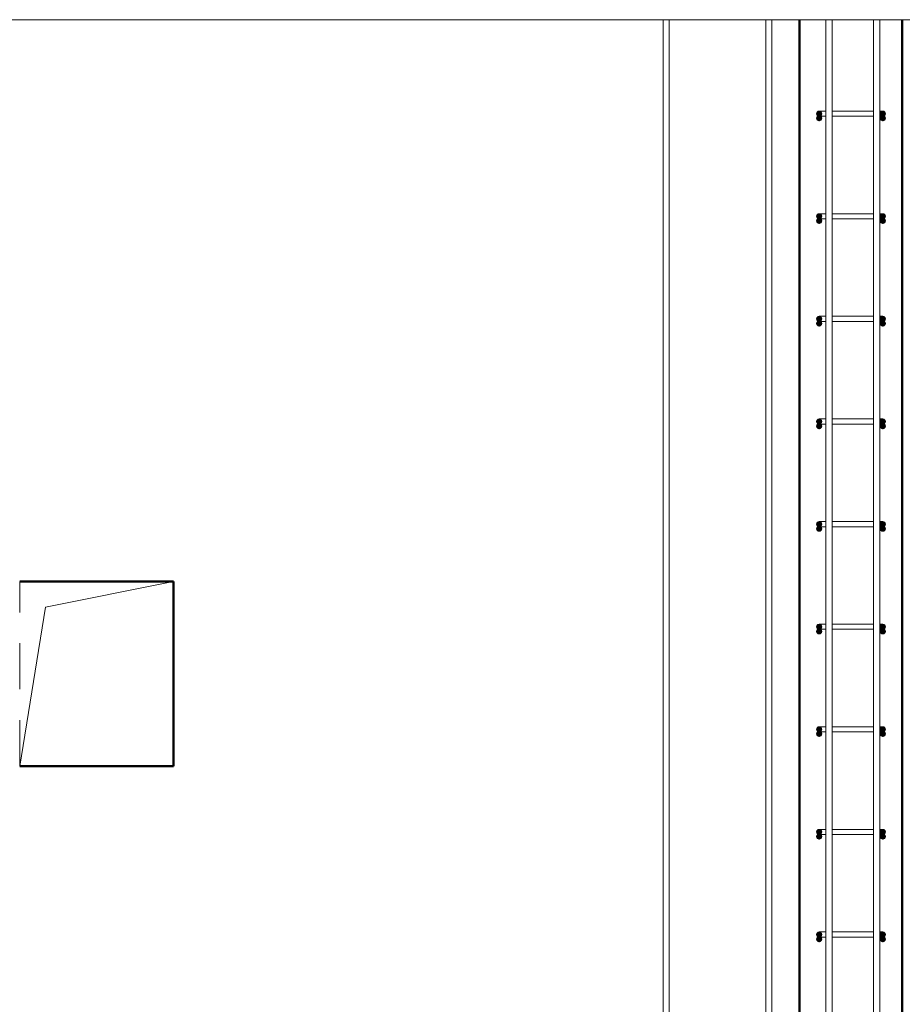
# Model space of a CAD drawing. Header units: millimetres. Extents: x -17509 to 45024, y 2611 to 9111.
# Tile 21 of 93: x 1543 to 3263, y 4826 to 6745. Entities that reach past the tile are written whole.
import ezdxf

# ---------------------------------------------------------------- set-up
doc = ezdxf.new("R2010")
doc.units = ezdxf.units.MM
doc.linetypes.add('ADSK_Невидимые', pattern=[150, 90, -60])
for name, color, linetype, lineweight in [('A-DETL-GENF-HDLN', 90, 'ADSK_Невидимые', 20), ('A-DETL-GENF-OTLN', 92, 'Continuous', 20), ('A-DOOR-____-OTLN', 31, 'Continuous', 20), ('A-WALL-____-MCUT', 113, 'Continuous', 50), ('A-WALL-____-OTLN', 113, 'Continuous', 20), ('S-RBAR-____-MCUT', 171, 'Continuous', 20), ('S-RBAR-____-OTLN', 171, 'Continuous', 100)]:
    doc.layers.add(name, color=color, linetype=linetype, lineweight=lineweight)

# ---------------------------------------------------------------- blocks, each defined once
blk = doc.blocks.new('ADSK_Дверь_ПроемПрямоугольный - ADSK_Дверь_ПроемПрямоугольный-V4-КЖ1_Р_ВЭ2_Армирование_9')
at = {"layer": 'A-DETL-GENF-HDLN'}
for p, q in [((-15200.001, 5290), (-15200.001, 5650)), ((-15200.001, 5650), (-14900.001, 5650)), ((-14900.001, 5650), (-14900.001, 5290))]:
    blk.add_line(p, q, dxfattribs=at)
at = {"layer": 'A-DETL-GENF-OTLN'}
for p, q in [((-15150.001, 5600), (-14900.001, 5650)), ((-15200.001, 5290), (-15150.001, 5600))]:
    blk.add_line(p, q, dxfattribs=at)

msp = doc.modelspace()

# ---------------------------------------------------------------- hatches: boundary and pattern name
at = {"layer": 'S-RBAR-____-MCUT'}
h = msp.add_hatch(color=256, dxfattribs=at)
edge = h.paths.add_edge_path()
edge.add_arc((3100.723, 6562), 5, 0, 360)
for points in [[(3100.723, 6557), (3105.4782, 6560.4549), (3103.6619, 6566.0451), (3097.784, 6566.0451), (3095.9677, 6560.4549)], [(3224.723, 6557), (3229.4782, 6560.4549), (3227.6619, 6566.0451), (3221.784, 6566.0451), (3219.9677, 6560.4549)], [(3100.723, 6548), (3105.4782, 6551.4549), (3103.6619, 6557.0451), (3097.784, 6557.0451), (3095.9677, 6551.4549)], [(3224.723, 6548), (3229.4782, 6551.4549), (3227.6619, 6557.0451), (3221.784, 6557.0451), (3219.9677, 6551.4549)], [(3100.723, 6357), (3105.4782, 6360.4549), (3103.6619, 6366.0451), (3097.784, 6366.0451), (3095.9677, 6360.4549)], [(3100.723, 6348), (3105.4782, 6351.4549), (3103.6619, 6357.0451), (3097.784, 6357.0451), (3095.9677, 6351.4549)], [(3224.723, 6357), (3229.4782, 6360.4549), (3227.6619, 6366.0451), (3221.784, 6366.0451), (3219.9677, 6360.4549)], [(3224.723, 6348), (3229.4782, 6351.4549), (3227.6619, 6357.0451), (3221.784, 6357.0451), (3219.9677, 6351.4549)], [(3100.723, 6157), (3105.4782, 6160.4549), (3103.6619, 6166.0451), (3097.784, 6166.0451), (3095.9677, 6160.4549)], [(3224.723, 6157), (3229.4782, 6160.4549), (3227.6619, 6166.0451), (3221.784, 6166.0451), (3219.9677, 6160.4549)], [(3100.723, 6148), (3105.4782, 6151.4549), (3103.6619, 6157.0451), (3097.784, 6157.0451), (3095.9677, 6151.4549)], [(3224.723, 6148), (3229.4782, 6151.4549), (3227.6619, 6157.0451), (3221.784, 6157.0451), (3219.9677, 6151.4549)], [(3100.723, 5957), (3105.4782, 5960.4549), (3103.6619, 5966.0451), (3097.784, 5966.0451), (3095.9677, 5960.4549)], [(3100.723, 5948), (3105.4782, 5951.4549), (3103.6619, 5957.0451), (3097.784, 5957.0451), (3095.9677, 5951.4549)], [(3224.723, 5957), (3229.4782, 5960.4549), (3227.6619, 5966.0451), (3221.784, 5966.0451), (3219.9677, 5960.4549)], [(3224.723, 5948), (3229.4782, 5951.4549), (3227.6619, 5957.0451), (3221.784, 5957.0451), (3219.9677, 5951.4549)], [(3100.723, 5757), (3105.4782, 5760.4549), (3103.6619, 5766.0451), (3097.784, 5766.0451), (3095.9677, 5760.4549)], [(3224.723, 5757), (3229.4782, 5760.4549), (3227.6619, 5766.0451), (3221.784, 5766.0451), (3219.9677, 5760.4549)], [(3100.723, 5748), (3105.4782, 5751.4549), (3103.6619, 5757.0451), (3097.784, 5757.0451), (3095.9677, 5751.4549)], [(3224.723, 5748), (3229.4782, 5751.4549), (3227.6619, 5757.0451), (3221.784, 5757.0451), (3219.9677, 5751.4549)], [(3100.723, 5557), (3105.4782, 5560.4549), (3103.6619, 5566.0451), (3097.784, 5566.0451), (3095.9677, 5560.4549)], [(3224.723, 5557), (3229.4782, 5560.4549), (3227.6619, 5566.0451), (3221.784, 5566.0451), (3219.9677, 5560.4549)], [(3100.723, 5548), (3105.4782, 5551.4549), (3103.6619, 5557.0451), (3097.784, 5557.0451), (3095.9677, 5551.4549)], [(3224.723, 5548), (3229.4782, 5551.4549), (3227.6619, 5557.0451), (3221.784, 5557.0451), (3219.9677, 5551.4549)], [(3100.723, 5357), (3105.4782, 5360.4549), (3103.6619, 5366.0451), (3097.784, 5366.0451), (3095.9677, 5360.4549)], [(3100.723, 5348), (3105.4782, 5351.4549), (3103.6619, 5357.0451), (3097.784, 5357.0451), (3095.9677, 5351.4549)], [(3224.723, 5357), (3229.4782, 5360.4549), (3227.6619, 5366.0451), (3221.784, 5366.0451), (3219.9677, 5360.4549)], [(3224.723, 5348), (3229.4782, 5351.4549), (3227.6619, 5357.0451), (3221.784, 5357.0451), (3219.9677, 5351.4549)], [(3100.723, 5157), (3105.4782, 5160.4549), (3103.6619, 5166.0451), (3097.784, 5166.0451), (3095.9677, 5160.4549)], [(3224.723, 5157), (3229.4782, 5160.4549), (3227.6619, 5166.0451), (3221.784, 5166.0451), (3219.9677, 5160.4549)], [(3100.723, 5148), (3105.4782, 5151.4549), (3103.6619, 5157.0451), (3097.784, 5157.0451), (3095.9677, 5151.4549)], [(3224.723, 5148), (3229.4782, 5151.4549), (3227.6619, 5157.0451), (3221.784, 5157.0451), (3219.9677, 5151.4549)], [(3100.723, 4957), (3105.4782, 4960.4549), (3103.6619, 4966.0451), (3097.784, 4966.0451), (3095.9677, 4960.4549)], [(3100.723, 4948), (3105.4782, 4951.4549), (3103.6619, 4957.0451), (3097.784, 4957.0451), (3095.9677, 4951.4549)], [(3224.723, 4957), (3229.4782, 4960.4549), (3227.6619, 4966.0451), (3221.784, 4966.0451), (3219.9677, 4960.4549)], [(3224.723, 4948), (3229.4782, 4951.4549), (3227.6619, 4957.0451), (3221.784, 4957.0451), (3219.9677, 4951.4549)]]:
    msp.add_hatch(color=256, dxfattribs=at).paths.add_polyline_path(points)
h = msp.add_hatch(color=256, dxfattribs=at)
edge = h.paths.add_edge_path()
edge.add_arc((3224.723, 6562), 5, 0, 360)
h = msp.add_hatch(color=256, dxfattribs=at)
edge = h.paths.add_edge_path()
edge.add_arc((3100.723, 6553), 5, 0, 360)
h = msp.add_hatch(color=256, dxfattribs=at)
edge = h.paths.add_edge_path()
edge.add_arc((3224.723, 6553), 5, 0, 360)
h = msp.add_hatch(color=256, dxfattribs=at)
edge = h.paths.add_edge_path()
edge.add_arc((3100.723, 6362), 5, 0, 360)
h = msp.add_hatch(color=256, dxfattribs=at)
edge = h.paths.add_edge_path()
edge.add_arc((3100.723, 6353), 5, 0, 360)
h = msp.add_hatch(color=256, dxfattribs=at)
edge = h.paths.add_edge_path()
edge.add_arc((3224.723, 6362), 5, 0, 360)
h = msp.add_hatch(color=256, dxfattribs=at)
edge = h.paths.add_edge_path()
edge.add_arc((3224.723, 6353), 5, 0, 360)
h = msp.add_hatch(color=256, dxfattribs=at)
edge = h.paths.add_edge_path()
edge.add_arc((3100.723, 6162), 5, 0, 360)
h = msp.add_hatch(color=256, dxfattribs=at)
edge = h.paths.add_edge_path()
edge.add_arc((3224.723, 6162), 5, 0, 360)
h = msp.add_hatch(color=256, dxfattribs=at)
edge = h.paths.add_edge_path()
edge.add_arc((3100.723, 6153), 5, 0, 360)
h = msp.add_hatch(color=256, dxfattribs=at)
edge = h.paths.add_edge_path()
edge.add_arc((3224.723, 6153), 5, 0, 360)
h = msp.add_hatch(color=256, dxfattribs=at)
edge = h.paths.add_edge_path()
edge.add_arc((3100.723, 5962), 5, 0, 360)
h = msp.add_hatch(color=256, dxfattribs=at)
edge = h.paths.add_edge_path()
edge.add_arc((3100.723, 5953), 5, 0, 360)
h = msp.add_hatch(color=256, dxfattribs=at)
edge = h.paths.add_edge_path()
edge.add_arc((3224.723, 5962), 5, 0, 360)
h = msp.add_hatch(color=256, dxfattribs=at)
edge = h.paths.add_edge_path()
edge.add_arc((3224.723, 5953), 5, 0, 360)
h = msp.add_hatch(color=256, dxfattribs=at)
edge = h.paths.add_edge_path()
edge.add_arc((3100.723, 5762), 5, 0, 360)
h = msp.add_hatch(color=256, dxfattribs=at)
edge = h.paths.add_edge_path()
edge.add_arc((3100.723, 5753), 5, 0, 360)
h = msp.add_hatch(color=256, dxfattribs=at)
edge = h.paths.add_edge_path()
edge.add_arc((3224.723, 5762), 5, 0, 360)
h = msp.add_hatch(color=256, dxfattribs=at)
edge = h.paths.add_edge_path()
edge.add_arc((3224.723, 5753), 5, 0, 360)
h = msp.add_hatch(color=256, dxfattribs=at)
edge = h.paths.add_edge_path()
edge.add_arc((3100.723, 5562), 5, 0, 360)
h = msp.add_hatch(color=256, dxfattribs=at)
edge = h.paths.add_edge_path()
edge.add_arc((3224.723, 5562), 5, 0, 360)
h = msp.add_hatch(color=256, dxfattribs=at)
edge = h.paths.add_edge_path()
edge.add_arc((3100.723, 5553), 5, 0, 360)
h = msp.add_hatch(color=256, dxfattribs=at)
edge = h.paths.add_edge_path()
edge.add_arc((3224.723, 5553), 5, 0, 360)
h = msp.add_hatch(color=256, dxfattribs=at)
edge = h.paths.add_edge_path()
edge.add_arc((3100.723, 5362), 5, 0, 360)
h = msp.add_hatch(color=256, dxfattribs=at)
edge = h.paths.add_edge_path()
edge.add_arc((3100.723, 5353), 5, 0, 360)
h = msp.add_hatch(color=256, dxfattribs=at)
edge = h.paths.add_edge_path()
edge.add_arc((3224.723, 5362), 5, 0, 360)
h = msp.add_hatch(color=256, dxfattribs=at)
edge = h.paths.add_edge_path()
edge.add_arc((3224.723, 5353), 5, 0, 360)
h = msp.add_hatch(color=256, dxfattribs=at)
edge = h.paths.add_edge_path()
edge.add_arc((3100.723, 5162), 5, 0, 360)
h = msp.add_hatch(color=256, dxfattribs=at)
edge = h.paths.add_edge_path()
edge.add_arc((3224.723, 5162), 5, 0, 360)
h = msp.add_hatch(color=256, dxfattribs=at)
edge = h.paths.add_edge_path()
edge.add_arc((3100.723, 5153), 5, 0, 360)
h = msp.add_hatch(color=256, dxfattribs=at)
edge = h.paths.add_edge_path()
edge.add_arc((3224.723, 5153), 5, 0, 360)
h = msp.add_hatch(color=256, dxfattribs=at)
edge = h.paths.add_edge_path()
edge.add_arc((3100.723, 4962), 5, 0, 360)
h = msp.add_hatch(color=256, dxfattribs=at)
edge = h.paths.add_edge_path()
edge.add_arc((3100.723, 4953), 5, 0, 360)
h = msp.add_hatch(color=256, dxfattribs=at)
edge = h.paths.add_edge_path()
edge.add_arc((3224.723, 4962), 5, 0, 360)
h = msp.add_hatch(color=256, dxfattribs=at)
edge = h.paths.add_edge_path()
edge.add_arc((3224.723, 4953), 5, 0, 360)

# ---------------------------------------------------------------- linework, layer by layer
at = {"layer": 'A-WALL-____-MCUT'}
for p, q in [((3062.723, 6745.1716), (3062.723, 4155.1716)), ((3262.723, 4155.1716), (3262.723, 6745.1716))]:
    msp.add_line(p, q, dxfattribs=at)
at = {"layer": 'A-WALL-____-OTLN', "lineweight": 50}
for p, q in [((1542.723, 5650), (1842.723, 5650)), ((1842.723, 5650), (1842.723, 5290)), ((1842.723, 5290), (1542.723, 5290))]:
    msp.add_line(p, q, dxfattribs=at)
at = {"layer": 'S-RBAR-____-MCUT'}
for p, q in [((3097.784, 6566.0451), (3095.9677, 6560.4549)), ((3103.6619, 6566.0451), (3097.784, 6566.0451)), ((3105.4782, 6560.4549), (3103.6619, 6566.0451)), ((3221.784, 6566.0451), (3219.9677, 6560.4549)), ((3227.6619, 6566.0451), (3221.784, 6566.0451)), ((3229.4782, 6560.4549), (3227.6619, 6566.0451)), ((3095.9677, 6560.4549), (3100.723, 6557)), ((3097.784, 6557.0451), (3095.9677, 6551.4549)), ((3095.9677, 6551.4549), (3100.723, 6548)), ((3103.6619, 6557.0451), (3097.784, 6557.0451)), ((3100.723, 6557), (3105.4782, 6560.4549)), ((3100.723, 6548), (3105.4782, 6551.4549)), ((3105.4782, 6551.4549), (3103.6619, 6557.0451)), ((3219.9677, 6560.4549), (3224.723, 6557)), ((3221.784, 6557.0451), (3219.9677, 6551.4549)), ((3219.9677, 6551.4549), (3224.723, 6548)), ((3227.6619, 6557.0451), (3221.784, 6557.0451)), ((3224.723, 6557), (3229.4782, 6560.4549)), ((3224.723, 6548), (3229.4782, 6551.4549)), ((3229.4782, 6551.4549), (3227.6619, 6557.0451)), ((3097.784, 6366.0451), (3095.9677, 6360.4549)), ((3095.9677, 6360.4549), (3100.723, 6357)), ((3097.784, 6357.0451), (3095.9677, 6351.4549)), ((3103.6619, 6366.0451), (3097.784, 6366.0451)), ((3103.6619, 6357.0451), (3097.784, 6357.0451)), ((3100.723, 6357), (3105.4782, 6360.4549)), ((3105.4782, 6360.4549), (3103.6619, 6366.0451)), ((3105.4782, 6351.4549), (3103.6619, 6357.0451)), ((3221.784, 6366.0451), (3219.9677, 6360.4549)), ((3219.9677, 6360.4549), (3224.723, 6357)), ((3221.784, 6357.0451), (3219.9677, 6351.4549)), ((3227.6619, 6366.0451), (3221.784, 6366.0451)), ((3227.6619, 6357.0451), (3221.784, 6357.0451)), ((3224.723, 6357), (3229.4782, 6360.4549)), ((3229.4782, 6360.4549), (3227.6619, 6366.0451)), ((3229.4782, 6351.4549), (3227.6619, 6357.0451)), ((3095.9677, 6351.4549), (3100.723, 6348)), ((3100.723, 6348), (3105.4782, 6351.4549)), ((3219.9677, 6351.4549), (3224.723, 6348)), ((3224.723, 6348), (3229.4782, 6351.4549)), ((3097.784, 6166.0451), (3095.9677, 6160.4549)), ((3095.9677, 6160.4549), (3100.723, 6157)), ((3103.6619, 6166.0451), (3097.784, 6166.0451)), ((3100.723, 6157), (3105.4782, 6160.4549)), ((3105.4782, 6160.4549), (3103.6619, 6166.0451)), ((3221.784, 6166.0451), (3219.9677, 6160.4549)), ((3219.9677, 6160.4549), (3224.723, 6157)), ((3227.6619, 6166.0451), (3221.784, 6166.0451)), ((3224.723, 6157), (3229.4782, 6160.4549)), ((3229.4782, 6160.4549), (3227.6619, 6166.0451)), ((3097.784, 6157.0451), (3095.9677, 6151.4549)), ((3095.9677, 6151.4549), (3100.723, 6148)), ((3103.6619, 6157.0451), (3097.784, 6157.0451)), ((3100.723, 6148), (3105.4782, 6151.4549)), ((3105.4782, 6151.4549), (3103.6619, 6157.0451)), ((3221.784, 6157.0451), (3219.9677, 6151.4549)), ((3219.9677, 6151.4549), (3224.723, 6148)), ((3227.6619, 6157.0451), (3221.784, 6157.0451)), ((3224.723, 6148), (3229.4782, 6151.4549)), ((3229.4782, 6151.4549), (3227.6619, 6157.0451)), ((3097.784, 5966.0451), (3095.9677, 5960.4549)), ((3095.9677, 5960.4549), (3100.723, 5957)), ((3097.784, 5957.0451), (3095.9677, 5951.4549)), ((3095.9677, 5951.4549), (3100.723, 5948)), ((3103.6619, 5966.0451), (3097.784, 5966.0451)), ((3103.6619, 5957.0451), (3097.784, 5957.0451)), ((3100.723, 5957), (3105.4782, 5960.4549)), ((3100.723, 5948), (3105.4782, 5951.4549)), ((3105.4782, 5960.4549), (3103.6619, 5966.0451)), ((3105.4782, 5951.4549), (3103.6619, 5957.0451)), ((3221.784, 5966.0451), (3219.9677, 5960.4549)), ((3219.9677, 5960.4549), (3224.723, 5957)), ((3221.784, 5957.0451), (3219.9677, 5951.4549)), ((3219.9677, 5951.4549), (3224.723, 5948)), ((3227.6619, 5966.0451), (3221.784, 5966.0451)), ((3227.6619, 5957.0451), (3221.784, 5957.0451)), ((3224.723, 5957), (3229.4782, 5960.4549)), ((3224.723, 5948), (3229.4782, 5951.4549)), ((3229.4782, 5960.4549), (3227.6619, 5966.0451)), ((3229.4782, 5951.4549), (3227.6619, 5957.0451)), ((3097.784, 5766.0451), (3095.9677, 5760.4549)), ((3095.9677, 5760.4549), (3100.723, 5757)), ((3103.6619, 5766.0451), (3097.784, 5766.0451)), ((3100.723, 5757), (3105.4782, 5760.4549)), ((3105.4782, 5760.4549), (3103.6619, 5766.0451)), ((3221.784, 5766.0451), (3219.9677, 5760.4549)), ((3219.9677, 5760.4549), (3224.723, 5757)), ((3227.6619, 5766.0451), (3221.784, 5766.0451)), ((3224.723, 5757), (3229.4782, 5760.4549)), ((3229.4782, 5760.4549), (3227.6619, 5766.0451)), ((3097.784, 5757.0451), (3095.9677, 5751.4549)), ((3095.9677, 5751.4549), (3100.723, 5748)), ((3103.6619, 5757.0451), (3097.784, 5757.0451)), ((3100.723, 5748), (3105.4782, 5751.4549)), ((3105.4782, 5751.4549), (3103.6619, 5757.0451)), ((3221.784, 5757.0451), (3219.9677, 5751.4549)), ((3219.9677, 5751.4549), (3224.723, 5748)), ((3227.6619, 5757.0451), (3221.784, 5757.0451)), ((3224.723, 5748), (3229.4782, 5751.4549)), ((3229.4782, 5751.4549), (3227.6619, 5757.0451)), ((3097.784, 5566.0451), (3095.9677, 5560.4549)), ((3103.6619, 5566.0451), (3097.784, 5566.0451)), ((3105.4782, 5560.4549), (3103.6619, 5566.0451)), ((3221.784, 5566.0451), (3219.9677, 5560.4549)), ((3227.6619, 5566.0451), (3221.784, 5566.0451)), ((3229.4782, 5560.4549), (3227.6619, 5566.0451)), ((3095.9677, 5560.4549), (3100.723, 5557)), ((3097.784, 5557.0451), (3095.9677, 5551.4549)), ((3095.9677, 5551.4549), (3100.723, 5548)), ((3103.6619, 5557.0451), (3097.784, 5557.0451)), ((3100.723, 5557), (3105.4782, 5560.4549)), ((3100.723, 5548), (3105.4782, 5551.4549)), ((3105.4782, 5551.4549), (3103.6619, 5557.0451)), ((3219.9677, 5560.4549), (3224.723, 5557)), ((3221.784, 5557.0451), (3219.9677, 5551.4549)), ((3219.9677, 5551.4549), (3224.723, 5548)), ((3227.6619, 5557.0451), (3221.784, 5557.0451)), ((3224.723, 5557), (3229.4782, 5560.4549)), ((3224.723, 5548), (3229.4782, 5551.4549)), ((3229.4782, 5551.4549), (3227.6619, 5557.0451)), ((3097.784, 5366.0451), (3095.9677, 5360.4549)), ((3095.9677, 5360.4549), (3100.723, 5357)), ((3097.784, 5357.0451), (3095.9677, 5351.4549)), ((3103.6619, 5366.0451), (3097.784, 5366.0451)), ((3103.6619, 5357.0451), (3097.784, 5357.0451)), ((3100.723, 5357), (3105.4782, 5360.4549)), ((3105.4782, 5360.4549), (3103.6619, 5366.0451)), ((3105.4782, 5351.4549), (3103.6619, 5357.0451)), ((3221.784, 5366.0451), (3219.9677, 5360.4549)), ((3219.9677, 5360.4549), (3224.723, 5357)), ((3221.784, 5357.0451), (3219.9677, 5351.4549)), ((3227.6619, 5366.0451), (3221.784, 5366.0451)), ((3227.6619, 5357.0451), (3221.784, 5357.0451)), ((3224.723, 5357), (3229.4782, 5360.4549)), ((3229.4782, 5360.4549), (3227.6619, 5366.0451)), ((3229.4782, 5351.4549), (3227.6619, 5357.0451)), ((3095.9677, 5351.4549), (3100.723, 5348)), ((3100.723, 5348), (3105.4782, 5351.4549)), ((3219.9677, 5351.4549), (3224.723, 5348)), ((3224.723, 5348), (3229.4782, 5351.4549)), ((3097.784, 5166.0451), (3095.9677, 5160.4549)), ((3103.6619, 5166.0451), (3097.784, 5166.0451)), ((3105.4782, 5160.4549), (3103.6619, 5166.0451)), ((3221.784, 5166.0451), (3219.9677, 5160.4549)), ((3227.6619, 5166.0451), (3221.784, 5166.0451)), ((3229.4782, 5160.4549), (3227.6619, 5166.0451)), ((3095.9677, 5160.4549), (3100.723, 5157)), ((3097.784, 5157.0451), (3095.9677, 5151.4549)), ((3095.9677, 5151.4549), (3100.723, 5148)), ((3103.6619, 5157.0451), (3097.784, 5157.0451)), ((3100.723, 5157), (3105.4782, 5160.4549)), ((3100.723, 5148), (3105.4782, 5151.4549)), ((3105.4782, 5151.4549), (3103.6619, 5157.0451)), ((3219.9677, 5160.4549), (3224.723, 5157)), ((3221.784, 5157.0451), (3219.9677, 5151.4549)), ((3219.9677, 5151.4549), (3224.723, 5148)), ((3227.6619, 5157.0451), (3221.784, 5157.0451)), ((3224.723, 5157), (3229.4782, 5160.4549)), ((3224.723, 5148), (3229.4782, 5151.4549)), ((3229.4782, 5151.4549), (3227.6619, 5157.0451)), ((3097.784, 4966.0451), (3095.9677, 4960.4549)), ((3095.9677, 4960.4549), (3100.723, 4957)), ((3097.784, 4957.0451), (3095.9677, 4951.4549)), ((3095.9677, 4951.4549), (3100.723, 4948)), ((3103.6619, 4966.0451), (3097.784, 4966.0451)), ((3103.6619, 4957.0451), (3097.784, 4957.0451)), ((3100.723, 4957), (3105.4782, 4960.4549)), ((3100.723, 4948), (3105.4782, 4951.4549)), ((3105.4782, 4960.4549), (3103.6619, 4966.0451)), ((3105.4782, 4951.4549), (3103.6619, 4957.0451)), ((3221.784, 4966.0451), (3219.9677, 4960.4549)), ((3219.9677, 4960.4549), (3224.723, 4957)), ((3221.784, 4957.0451), (3219.9677, 4951.4549)), ((3219.9677, 4951.4549), (3224.723, 4948)), ((3227.6619, 4966.0451), (3221.784, 4966.0451)), ((3227.6619, 4957.0451), (3221.784, 4957.0451)), ((3224.723, 4957), (3229.4782, 4960.4549)), ((3224.723, 4948), (3229.4782, 4951.4549)), ((3229.4782, 4960.4549), (3227.6619, 4966.0451)), ((3229.4782, 4951.4549), (3227.6619, 4957.0451))]:
    msp.add_line(p, q, dxfattribs=at)
for centre in [(3100.723, 6562), (3224.723, 6562), (3100.723, 6553), (3224.723, 6553), (3100.723, 6362), (3100.723, 6353), (3224.723, 6362), (3224.723, 6353), (3100.723, 6162), (3224.723, 6162), (3100.723, 6153), (3224.723, 6153), (3100.723, 5962), (3100.723, 5953), (3224.723, 5962), (3224.723, 5953), (3100.723, 5762), (3100.723, 5753), (3224.723, 5762), (3224.723, 5753), (3100.723, 5562), (3224.723, 5562), (3100.723, 5553), (3224.723, 5553), (3100.723, 5362), (3100.723, 5353), (3224.723, 5362), (3224.723, 5353), (3100.723, 5162), (3224.723, 5162), (3100.723, 5153), (3224.723, 5153), (3100.723, 4962), (3100.723, 4953), (3224.723, 4962), (3224.723, 4953)]:
    msp.add_circle(centre, 5, dxfattribs=at)
at = {"layer": 'S-RBAR-____-OTLN', "lineweight": 20}
for p, q in [((6142.7226, 6745.1716), (92.723, 6745.1716)), ((2796.723, 4155.1716), (2796.723, 6745.1716)), ((2808.723, 4155.1716), (2808.723, 6745.1716)), ((2996.723, 4155.1716), (2996.723, 6745.1716)), ((3008.723, 4155.1716), (3008.723, 6745.1716)), ((3113.7524, 4155.1716), (3113.7524, 6745.1716)), ((3125.7524, 4155.1716), (3125.7524, 6745.1716)), ((3206.723, 4155.1716), (3206.723, 6745.1716)), ((3218.723, 4155.1716), (3218.723, 6745.1716)), ((3100.723, 6567), (3113.6199, 6567)), ((3125.7187, 6567), (3130.723, 6567)), ((3130.723, 6567), (3194.723, 6567)), ((3194.723, 6567), (3206.82, 6567)), ((3218.9219, 6567), (3224.723, 6567)), ((3100.723, 6557), (3113.6199, 6557)), ((3125.7187, 6557), (3130.723, 6557)), ((3130.723, 6557), (3194.723, 6557)), ((3194.723, 6557), (3206.82, 6557)), ((3218.9219, 6557), (3224.723, 6557)), ((3100.723, 6367), (3113.6199, 6367)), ((3100.723, 6357), (3113.6199, 6357)), ((3125.7187, 6367), (3130.723, 6367)), ((3125.7187, 6357), (3130.723, 6357)), ((3130.723, 6367), (3194.723, 6367)), ((3130.723, 6357), (3194.723, 6357)), ((3194.723, 6367), (3206.82, 6367)), ((3194.723, 6357), (3206.82, 6357)), ((3218.9219, 6367), (3224.723, 6367)), ((3218.9219, 6357), (3224.723, 6357)), ((3100.723, 6167), (3113.6199, 6167)), ((3125.7187, 6167), (3130.723, 6167)), ((3130.723, 6167), (3194.723, 6167)), ((3194.723, 6167), (3206.82, 6167)), ((3218.9219, 6167), (3224.723, 6167)), ((3100.723, 6157), (3113.6199, 6157)), ((3125.7187, 6157), (3130.723, 6157)), ((3130.723, 6157), (3194.723, 6157)), ((3194.723, 6157), (3206.82, 6157)), ((3218.9219, 6157), (3224.723, 6157)), ((3100.723, 5967), (3113.6199, 5967)), ((3100.723, 5957), (3113.6199, 5957)), ((3125.7187, 5967), (3130.723, 5967)), ((3125.7187, 5957), (3130.723, 5957)), ((3130.723, 5967), (3194.723, 5967)), ((3130.723, 5957), (3194.723, 5957)), ((3194.723, 5967), (3206.82, 5967)), ((3194.723, 5957), (3206.82, 5957)), ((3218.9219, 5967), (3224.723, 5967)), ((3218.9219, 5957), (3224.723, 5957)), ((3100.723, 5767), (3113.6199, 5767)), ((3125.7187, 5767), (3130.723, 5767)), ((3130.723, 5767), (3194.723, 5767)), ((3194.723, 5767), (3206.82, 5767)), ((3218.9219, 5767), (3224.723, 5767)), ((3100.723, 5757), (3113.6199, 5757)), ((3125.7187, 5757), (3130.723, 5757)), ((3130.723, 5757), (3194.723, 5757)), ((3194.723, 5757), (3206.82, 5757)), ((3218.9219, 5757), (3224.723, 5757)), ((3100.723, 5567), (3113.6199, 5567)), ((3125.7187, 5567), (3130.723, 5567)), ((3130.723, 5567), (3194.723, 5567)), ((3194.723, 5567), (3206.82, 5567)), ((3218.9219, 5567), (3224.723, 5567)), ((3100.723, 5557), (3113.6199, 5557)), ((3125.7187, 5557), (3130.723, 5557)), ((3130.723, 5557), (3194.723, 5557)), ((3194.723, 5557), (3206.82, 5557)), ((3218.9219, 5557), (3224.723, 5557)), ((3100.723, 5367), (3113.6199, 5367)), ((3100.723, 5357), (3113.6199, 5357)), ((3125.7187, 5367), (3130.723, 5367)), ((3125.7187, 5357), (3130.723, 5357)), ((3130.723, 5367), (3194.723, 5367)), ((3130.723, 5357), (3194.723, 5357)), ((3194.723, 5367), (3206.82, 5367)), ((3194.723, 5357), (3206.82, 5357)), ((3218.9219, 5367), (3224.723, 5367)), ((3218.9219, 5357), (3224.723, 5357)), ((3100.723, 5167), (3113.6199, 5167)), ((3125.7187, 5167), (3130.723, 5167)), ((3130.723, 5167), (3194.723, 5167)), ((3194.723, 5167), (3206.82, 5167)), ((3218.9219, 5167), (3224.723, 5167)), ((3100.723, 5157), (3113.6199, 5157)), ((3125.7187, 5157), (3130.723, 5157)), ((3130.723, 5157), (3194.723, 5157)), ((3194.723, 5157), (3206.82, 5157)), ((3218.9219, 5157), (3224.723, 5157)), ((3100.723, 4967), (3113.6199, 4967)), ((3100.723, 4957), (3113.6199, 4957)), ((3125.7187, 4967), (3130.723, 4967)), ((3125.7187, 4957), (3130.723, 4957)), ((3130.723, 4967), (3194.723, 4967)), ((3130.723, 4957), (3194.723, 4957)), ((3194.723, 4967), (3206.82, 4967)), ((3194.723, 4957), (3206.82, 4957)), ((3218.9219, 4967), (3224.723, 4967)), ((3218.9219, 4957), (3224.723, 4957))]:
    msp.add_line(p, q, dxfattribs=at)
for centre, start, end in [((3100.723, 6562), 90, 270), ((3224.723, 6562), 270, 90), ((3100.723, 6362), 90, 270), ((3224.723, 6362), 270, 90), ((3100.723, 6162), 90, 270), ((3224.723, 6162), 270, 90), ((3100.723, 5962), 90, 270), ((3224.723, 5962), 270, 90), ((3100.723, 5762), 90, 270), ((3224.723, 5762), 270, 90), ((3100.723, 5562), 90, 270), ((3224.723, 5562), 270, 90), ((3100.723, 5362), 90, 270), ((3224.723, 5362), 270, 90), ((3100.723, 5162), 90, 270), ((3224.723, 5162), 270, 90), ((3100.723, 4962), 90, 270), ((3224.723, 4962), 270, 90)]:
    msp.add_arc(centre, 5, start, end, dxfattribs=at)

# ---------------------------------------------------------------- block references
at = {"layer": 'A-DOOR-____-OTLN'}
msp.add_blockref('ADSK_Дверь_ПроемПрямоугольный - ADSK_Дверь_ПроемПрямоугольный-V4-КЖ1_Р_ВЭ2_Армирование_9', (16742.724, 0), dxfattribs=at)

doc.saveas('drawing.dxf')
